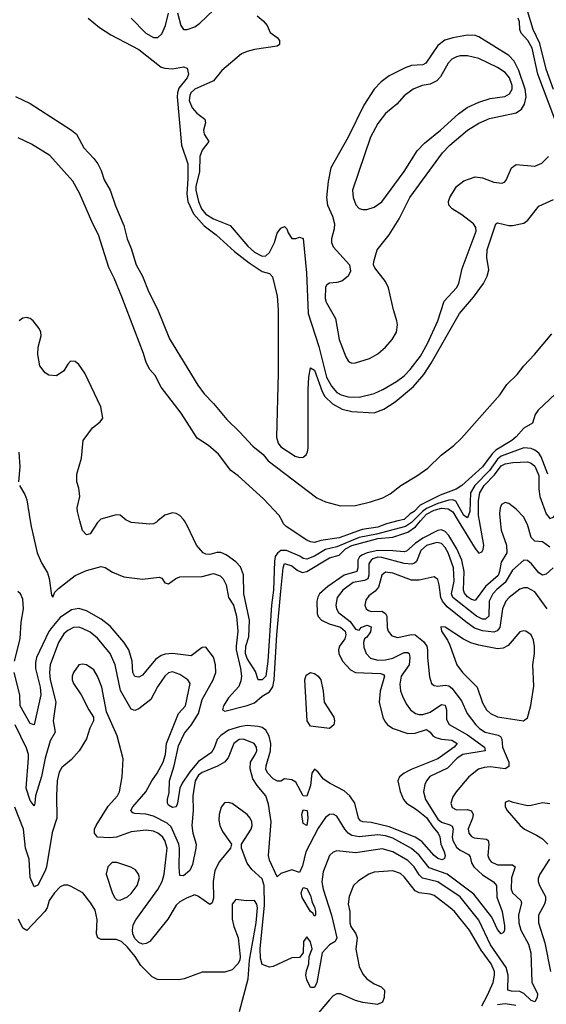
# Model space of a CAD drawing. Header units: inches. Extents: x 1694797 to 1849917, y 907313 to 1017959.
# Tile 92 of 256: x 1721453 to 1724271, y 957414 to 962682. Entities that reach past the tile are written whole.
import ezdxf

# ---------------------------------------------------------------- set-up
doc = ezdxf.new("R2010")
doc.units = ezdxf.units.IN
doc.header["$MEASUREMENT"] = 0
doc.layers.add('B7925', color=7, linetype='Continuous')
doc.layers.add('B7926', color=7, linetype='Continuous')

msp = doc.modelspace()

# ---------------------------------------------------------------- linework, layer by layer
at = {"layer": 'B7925', "color": 5}
for points, elevation in [([(1724024.6, 960000), (1724029.7, 959950), (1724058.1, 959870), (1724060.4, 959830), (1724030, 959780.3), (1724021.1, 959730), (1724012.5, 959707.5), (1723944.6, 959650), (1723890, 959574.5), (1723870, 959579.4), (1723850, 959593.8), (1723833.6, 959613.6), (1723827.7, 959630), (1723831.9, 959730), (1723818.3, 959790), (1723791.7, 959850), (1723750, 959922.7), (1723730, 959943.3), (1723710, 959952.4), (1723690, 959948.8), (1723610, 959907.5), (1723570, 959879.6), (1723522.3, 959837.7), (1723510, 959834), (1723450, 959840.8), (1723370, 959842.1), (1723312.5, 959830), (1723283.5, 959816.5), (1723271.8, 959808.2), (1723261.6, 959790), (1723263, 959750), (1723256.3, 959730), (1723190, 959709.6), (1723101.8, 959650), (1723057.9, 959610), (1723047.6, 959592.4), (1723042.4, 959570), (1723045, 959505), (1723050, 959488.6), (1723068.3, 959468.3), (1723108.2, 959450), (1723170, 959432.1), (1723194.1, 959410), (1723197.8, 959390), (1723192.5, 959370), (1723164.2, 959330), (1723158.7, 959310), (1723160.1, 959290), (1723179.5, 959250), (1723223.3, 959203.3), (1723250, 959188.4), (1723384.4, 959184.4), (1723398.9, 959178.9), (1723405.7, 959170), (1723382.3, 959090), (1723375.9, 959030), (1723396.6, 958950), (1723405.5, 958930), (1723421.5, 958910), (1723451.5, 958890), (1723530, 958862.1), (1723570, 958864.4), (1723630, 958883.3), (1723650, 958870.2), (1723663, 958850), (1723680.5, 958840.5), (1723710, 958832.3), (1723766.2, 958826.2), (1723793, 958810), (1723778.6, 958790), (1723690, 958728), (1723547.3, 958670), (1723511, 958650), (1723485.6, 958630), (1723475.9, 958610), (1723488.2, 958551.8), (1723506.1, 958510), (1723522.7, 958490), (1723575.7, 958455.7), (1723630, 958412.8), (1723663, 958363), (1723691.6, 958330), (1723700.4, 958310), (1723705.8, 958270), (1723725, 958230), (1723729.4, 958210.6), (1723726.1, 958193.9), (1723712.8, 958187.2), (1723690, 958194.2), (1723670.6, 958210), (1723604.1, 958284.1), (1723568.3, 958308.3), (1723430, 958363.2), (1723333.8, 958386.2), (1723290, 958389.5), (1723276.2, 958396.2), (1723265.1, 958410), (1723247.1, 958490), (1723220.2, 958530), (1723190, 958556.6), (1723114.5, 958594.5), (1723078.7, 958618.7), (1723050, 958655.6), (1723030, 958672.3), (1723016.4, 958650), (1723010, 958584), (1722990, 958527.3), (1722970, 958529.5), (1722930, 958602), (1722910, 958614.5), (1722870, 958619.5), (1722850, 958607.6), (1722832.9, 958607.1), (1722810, 958619.5), (1722780.2, 958650), (1722770.8, 958670), (1722771.8, 958690), (1722795.7, 958770), (1722796.5, 958810), (1722788.9, 958848.8), (1722770, 958881), (1722750, 958894.8), (1722730, 958900.1), (1722670, 958904.7), (1722630, 958899.1), (1722570, 958879.9), (1722530, 958852.8), (1722509.6, 958830), (1722494.4, 958785.6), (1722478.7, 958761.3), (1722410, 958713.1), (1722362.8, 958657.2), (1722322.5, 958597.5), (1722310.8, 958570), (1722298.4, 958490), (1722290, 958471.2), (1722270, 958467.2), (1722250, 958479.7), (1722244.2, 958490), (1722244.1, 958510), (1722252.9, 958547.1), (1722254, 958610), (1722279.3, 958690), (1722303.5, 958796.5), (1722335.2, 958864.8), (1722370, 958907.6), (1722409.5, 958970), (1722430, 959044.2), (1722488.2, 959150), (1722502.6, 959190), (1722501.7, 959230), (1722490.3, 959270.3), (1722450, 959324.7), (1722430, 959322.7), (1722370, 959277.5), (1722270, 959290.4), (1722232.4, 959287.6), (1722210, 959280.1), (1722180.6, 959259.4), (1722110, 959175), (1722090, 959163.4), (1722070, 959167.8), (1722059.5, 959190), (1722055.4, 959250), (1722036.7, 959310), (1722011, 959351), (1721937.5, 959437.5), (1721890, 959475.2), (1721810, 959519.9), (1721770, 959531.1), (1721730, 959523.7), (1721670, 959484), (1721624.7, 959430), (1721610, 959408.4), (1721543.3, 959270), (1721537.6, 959242.4), (1721538.1, 959210), (1721563.3, 959110), (1721566.3, 959070), (1721530, 958909.7), (1721510, 958916.4), (1721456.4, 959010), (1721454.3, 959070), (1721423.8, 959190)], 620), ([(1721509.5, 960000), (1721514, 959970), (1721547.3, 959830), (1721570, 959775.6), (1721602.8, 959722.8), (1721611.3, 959691.3), (1721623.5, 959603.5), (1721630, 959592), (1721641, 959619), (1721660.9, 959639.1), (1721750, 959708.6), (1721810, 959735.6), (1721890, 959756.5), (1721910, 959751.8), (1721950, 959726.4), (1722010, 959701.4), (1722110, 959688.7), (1722199.2, 959699.2), (1722214.1, 959694.1), (1722230, 959668), (1722250, 959663.5), (1722288.3, 959691.7), (1722310, 959700.2), (1722430, 959702.8), (1722490, 959719.1), (1722526.2, 959706.2), (1722542.6, 959690), (1722557.8, 959657.8), (1722569.9, 959590), (1722596.4, 959550), (1722613.9, 959490), (1722620.3, 959410), (1722610.6, 959330), (1722612, 959310), (1722635.3, 959210), (1722639.6, 959170), (1722636.2, 959143.8), (1722625.2, 959114.8), (1722570, 959052.8), (1722543.9, 959010), (1722537.7, 958990), (1722550, 958983.1), (1722670, 959012.8), (1722710, 959027.6), (1722750, 959061.6), (1722790, 959084.9), (1722807.6, 959112.4), (1722815, 959150), (1722829.1, 959390), (1722850, 959623.7), (1722862.8, 959750), (1722870, 959772), (1722910, 959760.2), (1722937.2, 959737.2), (1722964.6, 959724.6), (1722990, 959729.9), (1723110, 959803.3), (1723162.3, 959817.7), (1723196.4, 959850), (1723230, 959869.4), (1723370, 959905.9), (1723450, 959912.8), (1723530, 959940.2), (1723570.9, 959969.1), (1723598.1, 960000)], 580), ([(1721878.1, 960000), (1721869.1, 959990.9), (1721830, 959931.6), (1721810, 959925.6), (1721790, 959949.5), (1721775.9, 960000)], 560), ([(1722193, 960000), (1722186, 959994), (1722170, 959985.4), (1722150, 959983.1), (1722050, 959991.3), (1722031.6, 960000)], 560), ([(1723558.6, 960000), (1723550, 959991.4), (1723516.6, 959970), (1723362.8, 959930), (1723270, 959911.8), (1723150, 959861.4), (1723090, 959847.9), (1723030, 959812.2), (1722990, 959796.1), (1722970, 959799.4), (1722952.2, 959812.2), (1722881.6, 959841.6), (1722850, 959841.2), (1722832.1, 959827.9), (1722820.7, 959810), (1722816, 959784), (1722810.4, 959630), (1722801.1, 959550), (1722781.1, 959250), (1722770.1, 959170), (1722749.9, 959149.9), (1722729.8, 959150), (1722715.2, 959195.2), (1722670, 959263.2), (1722661.2, 959290), (1722662.8, 959330), (1722679.4, 959380.6), (1722683.4, 959470), (1722653.3, 959610), (1722651.5, 959711.5), (1722635, 959755), (1722610, 959781.1), (1722558.4, 959818.4), (1722530, 959830.5), (1722508.8, 959831.2), (1722470, 959820.7), (1722450, 959822.4), (1722435.6, 959830), (1722398.7, 959870), (1722351.8, 959971.8), (1722334.3, 960000)], 560), ([(1723477.3, 960000), (1723415.8, 959984.2), (1723370, 959966.8), (1723285.1, 959954.9), (1723162.8, 959910), (1723064.2, 959895.8), (1723030, 959885.4), (1723010, 959887.5), (1722990, 959896.8), (1722878.6, 959970), (1722864.9, 959984.9), (1722857.2, 960000)], 540), ([(1723799.4, 960000), (1723890, 959851.9), (1723910, 959827.9), (1723925.7, 959834.3), (1723933, 959846.9), (1723936.8, 959870), (1723913.3, 960000)], 580), ([(1724290, 959858.9), (1724250, 959889.1), (1724210, 959891.7), (1724190, 959911.5), (1724170, 959980.3), (1724159.9, 960000)], 620), ([(1724308, 959750), (1724270, 959715.3), (1724250.1, 959709.9), (1724230, 959723), (1724190.9, 959770.9), (1724170, 959788.2), (1724150, 959789.8), (1724090, 959737.2), (1724050.8, 959670), (1724006.1, 959633.9), (1723984.3, 959610), (1723964.6, 959570), (1723963, 959490), (1723946.1, 959473.9), (1723930, 959474.7), (1723897.3, 959490), (1723770.7, 959590), (1723763.3, 959610), (1723777.4, 959677.4), (1723774.1, 959750), (1723746, 959830), (1723730, 959858), (1723710, 959880.1), (1723684.9, 959884.9), (1723630, 959868.3), (1723599, 959841), (1723576.4, 959783.6), (1723566.4, 959773.6), (1723551.2, 959768.8), (1723510, 959772.4), (1723390, 959805.1), (1723370, 959805.6), (1723343.5, 959796.5), (1723333.3, 959790), (1723322.1, 959770), (1723321.1, 959710), (1723316, 959690), (1723298.8, 959681.2), (1723237.7, 959670), (1723181.4, 959630), (1723152.6, 959590), (1723144.3, 959550), (1723148.2, 959530), (1723158.8, 959510), (1723221.7, 959461.7), (1723250, 959420.2), (1723270, 959414.9), (1723280.2, 959430), (1723310, 959442.4), (1723333.4, 959433.4), (1723330, 959406.5), (1723310, 959377.8), (1723298, 959370), (1723292.3, 959350), (1723295.1, 959324.9), (1723307.8, 959290), (1723330, 959265.3), (1723370, 959255.3), (1723410, 959256.1), (1723450, 959265), (1723510, 959296.1), (1723530, 959296.8), (1723536.8, 959290), (1723541.5, 959270), (1723537.7, 959230), (1723494.8, 959170), (1723486.7, 959126.7), (1723491.3, 959091.3), (1723501.9, 959061.9), (1723521, 959021), (1723543.6, 958990), (1723570.4, 958970), (1723590, 958964.3), (1723610, 958964.8), (1723650, 958977.2), (1723710, 959018.5), (1723730, 959013.7), (1723736, 958990), (1723737.4, 958937.4), (1723751.3, 958911.3), (1723850, 958855.9), (1723940.2, 958790), (1723943.7, 958770), (1723824.6, 958750), (1723793.4, 958730), (1723742.9, 958677.1), (1723648.1, 958631.9), (1723630.2, 958610), (1723620.9, 958590), (1723614.3, 958550), (1723624.1, 958510), (1723690, 958405.1), (1723710, 958387.6), (1723754.6, 958374.6), (1723766.8, 958366.9), (1723772.1, 958350), (1723767.5, 958310), (1723770.1, 958290), (1723790, 958254.3), (1723810, 958238.3), (1723854.9, 958214.9), (1723862.8, 958202.8), (1723871, 958170), (1723883.4, 958150), (1723930, 958107.2), (1723988.6, 958068.7), (1724003.5, 958050), (1724006.2, 957986.2), (1724034.6, 957910), (1724047.1, 957832.9), (1724047.2, 957810), (1724041.7, 957798.3), (1724030, 957791.3), (1724010, 957813.3), (1723979.5, 957879.5), (1723882.7, 958002.7), (1723739.9, 958110), (1723644.8, 958144.8), (1723590, 958211.6), (1723550, 958246.8), (1723450, 958302.6), (1723410, 958315.7), (1723370, 958319.9), (1723270, 958309.5), (1723230, 958317.6), (1723210.3, 958330.3), (1723192.7, 958350), (1723150, 958419.7), (1723130, 958431.1), (1723110, 958429.7), (1723090, 958413.5), (1723050, 958356.8), (1722983.5, 958230), (1722966, 958154), (1722950, 958119.5), (1722910, 958134), (1722850, 958114.5), (1722830, 958095.1), (1722790, 958184.7), (1722784.8, 958210), (1722798.7, 958390), (1722785.2, 958485.2), (1722770, 958528.7), (1722723.8, 958583.8), (1722700.1, 958620.1), (1722685.8, 958674.2), (1722688.2, 958710), (1722713.8, 958750), (1722721.5, 958770), (1722720.2, 958790), (1722708.5, 958810), (1722650, 958833.1), (1722627.1, 958830), (1722598.6, 958810), (1722567.9, 958732.1), (1722548.3, 958710), (1722512.4, 958687.6), (1722430, 958653.2), (1722410, 958639.1), (1722392, 958610), (1722380.5, 958530), (1722381.8, 958450), (1722374.3, 958370), (1722379.7, 958330), (1722396.8, 958270), (1722395.5, 958250), (1722378, 958162), (1722364.3, 958130), (1722330, 958100.7), (1722310, 958103.7), (1722306.2, 958146.2), (1722308.1, 958250), (1722303.9, 958270), (1722263.7, 958363.7), (1722242.7, 958382.7), (1722170, 958419.7), (1722128.3, 958431.7), (1722070, 958434.8), (1722058.2, 958438.2), (1722048, 958450), (1722059.4, 958470), (1722128.8, 958551.2), (1722159.6, 958610), (1722189.5, 958650), (1722221.5, 958710), (1722232.9, 958750), (1722239.2, 958810), (1722302.1, 958970), (1722340.8, 959010), (1722365.6, 959130), (1722352.1, 959150), (1722310, 959178.4), (1722270, 959192.7), (1722250, 959188.2), (1722229.4, 959170), (1722190, 959113.3), (1722154.7, 959045.3), (1722090, 958994.4), (1722070, 958986), (1722050, 958992.1), (1721993.5, 959093.5), (1721965, 959230), (1721937.1, 959290), (1721870, 959373.6), (1721830, 959405), (1721790, 959424.6), (1721770, 959431.4), (1721740.4, 959430), (1721710, 959413.6), (1721690, 959395.4), (1721661.7, 959350), (1721616.6, 959230), (1721612, 959190), (1721616, 959150), (1721646.1, 959030), (1721632.2, 958930), (1721642.4, 958870), (1721617.2, 958822.8), (1721590, 958731.1), (1721570, 958633.3), (1721537.2, 958530), (1721534.9, 958490), (1721530, 958476), (1721510, 958503.7), (1721488.7, 958570), (1721500.1, 958730), (1721499.6, 958750), (1721490, 958784.8), (1721428.3, 958908.3)], 640), ([(1724275.6, 959530), (1724210, 959620.2), (1724170, 959642), (1724150, 959642.9), (1724130, 959634.8), (1724072.2, 959590), (1724054, 959570), (1724037.3, 959530), (1724021.3, 959430), (1724008.4, 959411.6), (1723990, 959405.7), (1723930, 959412.7), (1723886.6, 959426.6), (1723839.4, 959459.4), (1723741.2, 959541.2), (1723715.3, 959570), (1723706, 959590), (1723698.2, 959658.2), (1723690, 959687.6), (1723670, 959701), (1723590, 959682.6), (1723550, 959682.8), (1723450, 959720.9), (1723410, 959726.6), (1723390.7, 959709.3), (1723373.7, 959646.3), (1723355.3, 959624.7), (1723320.5, 959599.5), (1723304.6, 959575.4), (1723300.7, 959550), (1723307.6, 959530), (1723320.2, 959520.2), (1723334.9, 959514.9), (1723390, 959517.3), (1723410, 959505.5), (1723416.9, 959490), (1723419.8, 959430), (1723425, 959410), (1723445.2, 959385.2), (1723476.2, 959376.2), (1723547.5, 959392.5), (1723570, 959390.1), (1723614.4, 959354.4), (1723631.4, 959330), (1723636, 959310), (1723634.4, 959270), (1723645.3, 959165.3), (1723657.4, 959130), (1723670, 959119.6), (1723690, 959116.8), (1723730, 959121.3), (1723750, 959117.1), (1723766.1, 959106.1), (1723817.7, 959037.7), (1723848.2, 958970), (1723893.2, 958910), (1723913.6, 958890), (1723944.1, 958870), (1724013.7, 958853.7), (1724026, 958846), (1724032.7, 958832.7), (1724036.6, 958790), (1724070.1, 958710), (1724070, 958685.3), (1724050, 958673.3), (1723970, 958685), (1723938.6, 958681.4), (1723908.6, 958671.4), (1723857.1, 958630), (1723787.9, 958550), (1723770, 958524.5), (1723760.2, 958490), (1723766.7, 958466.7), (1723790, 958453.8), (1723850, 958456.4), (1723870, 958449), (1723878.7, 958430), (1723875.2, 958410), (1723853.3, 958353.3), (1723855.9, 958330), (1723870, 958311.1), (1723884.5, 958304.5), (1723950, 958297.6), (1723959.8, 958290), (1723963.8, 958270), (1723958.3, 958210), (1723964.5, 958190), (1723976, 958176), (1724010, 958159.2), (1724090, 958160.1), (1724104.9, 958150), (1724084.4, 958090), (1724082.9, 958030), (1724089.8, 958009.8), (1724134.6, 957970), (1724137.4, 957957.4), (1724122.7, 957890), (1724124.3, 957850), (1724134.5, 957810), (1724175.2, 957735.2), (1724188.8, 957690), (1724192.9, 957532.9), (1724224.4, 957470), (1724222.5, 957450), (1724210, 957426.2), (1724190, 957434.5), (1724150.9, 957470.9), (1724130, 957482.5), (1724084.3, 957484.3), (1724064.1, 957490), (1724066.5, 957570), (1724056.1, 957610), (1723972.7, 957732.7), (1723910, 957863.4), (1723810, 957989), (1723690.1, 958069.9), (1723608.5, 958088.5), (1723590, 958107.2), (1723563.5, 958150), (1723530, 958183.4), (1723450, 958229.5), (1723393.5, 958246.5), (1723250, 958224.2), (1723150, 958234.8), (1723130, 958228.6), (1723110, 958209.6), (1723076.8, 958123.2), (1723070.1, 958069.9), (1723077.1, 958030), (1723121.6, 957890), (1723150.1, 957769.9), (1723141.3, 957750), (1723110, 957731.8), (1723071.3, 957690), (1723042.5, 957530), (1723030, 957503.8), (1723010, 957504.3), (1723005.1, 957510), (1722990, 957544), (1722984.9, 957570), (1722987, 957593), (1722999.9, 957630), (1723001.4, 957670), (1723018.5, 957710), (1723010, 957748.6), (1722990, 957774.4), (1722972.1, 957750), (1722970.2, 957689.8), (1722950, 957663.5), (1722910, 957662.9), (1722810, 957616.2), (1722790, 957612), (1722750, 957626), (1722740.8, 957660.8), (1722740.3, 957710), (1722763.8, 957943.8), (1722761.9, 958050), (1722750, 958085.9), (1722695.2, 958135.2), (1722670, 958168.2), (1722640.7, 958250), (1722639.5, 958270), (1722691, 958350), (1722696.8, 958370), (1722695.6, 958390), (1722687.2, 958410), (1722669.7, 958430), (1722590, 958487.6), (1722570, 958493.6), (1722549, 958491), (1722531.5, 958468.5), (1722521.2, 958430), (1722518.6, 958398.6), (1722523.6, 958370), (1722538.7, 958338.7), (1722586, 958270), (1722581.6, 958250), (1722521.5, 958178.5), (1722498.2, 958130), (1722489, 958071), (1722490, 957982), (1722482.9, 957957.1), (1722470, 957947.1), (1722410, 957989.8), (1722390, 957998.7), (1722350, 957983.7), (1722310, 957962), (1722290, 957944.9), (1722246.3, 957870), (1722150, 957750.4), (1722130, 957739.2), (1722110, 957735.5), (1722090, 957743.7), (1722070, 957766), (1722059.2, 957790), (1722056.3, 957810), (1722060.7, 957839.3), (1722074.2, 957865.8), (1722192.5, 958027.5), (1722215.9, 958070), (1722225.5, 958110), (1722242.5, 958250), (1722230.7, 958290), (1722216.6, 958310), (1722192.7, 958330), (1722170, 958340.1), (1722130, 958345.2), (1722050, 958335.8), (1721971.8, 958308.3), (1721935.1, 958304.9), (1721870, 958307.2), (1721854.2, 958330), (1721853.7, 958350), (1721863.2, 958370), (1721926.9, 958473.1), (1721976.2, 958530), (1721986.6, 958550), (1722001.1, 958630), (1722006.6, 958726.6), (1721974.4, 958850), (1721918.6, 958978.6), (1721891.9, 959110), (1721870, 959169.6), (1721850, 959202.6), (1721810, 959229.7), (1721790, 959234.3), (1721770, 959229.7), (1721741.3, 959190), (1721733.6, 959170), (1721733.4, 959150), (1721741.2, 959130), (1721782, 959070), (1721822.6, 958990), (1721848.4, 958950), (1721848.5, 958930), (1721829.3, 958890.7), (1721810, 958834.5), (1721771.3, 958770), (1721730, 958724.2), (1721678.8, 958681.2), (1721664.7, 958655.3), (1721654.6, 958610), (1721649.5, 958530), (1721651.7, 958410), (1721626.5, 958333.5), (1721596.8, 958150), (1721590, 958127.6), (1721550, 958051.2), (1721530, 958043), (1721510, 958092.3), (1721503.7, 958190), (1721484.3, 958250), (1721473, 958350), (1721427.8, 958467.8)], 660), ([(1721425.6, 959250), (1721455.5, 959370), (1721461.6, 959458.4), (1721473.6, 959530), (1721470, 959580.7), (1721458.2, 959610), (1721442.8, 959622.8)], 620), ([(1724290, 958486.6), (1724250, 958492.3), (1724190, 958476.9), (1724170, 958476.3), (1724093.3, 958493.3), (1724070, 958502.7), (1724050, 958494), (1724050.7, 958470), (1724060.5, 958450), (1724130.5, 958370), (1724153.4, 958350), (1724219, 958319), (1724250, 958299), (1724278.5, 958270)], 680), ([(1724287.6, 958190), (1724235.6, 958110), (1724227, 958087), (1724226.9, 958070), (1724234.4, 958050), (1724266.6, 957990), (1724266.9, 957970), (1724261.2, 957950), (1724228.8, 957890), (1724228.4, 957850), (1724263.1, 957743.1), (1724292.5, 957590)], 680), ([(1723926, 957406), (1723957, 957463), (1723985.7, 957530), (1723994, 957570), (1723992.9, 957590), (1723975.4, 957630), (1723922.6, 957702.6), (1723860.7, 957810), (1723778.9, 957910), (1723757.3, 957930), (1723670, 957995.3), (1723650, 958003.7), (1723590, 958009.9), (1723570, 958020.7), (1723510, 958095.8), (1723490, 958114.2), (1723450, 958128.5), (1723350, 958121.3), (1723321.1, 958110), (1723265.5, 958074.6), (1723238.7, 958050), (1723216.5, 957990), (1723211.5, 957950), (1723220.2, 957910), (1723220.1, 957850), (1723225.6, 957830), (1723252, 957790), (1723258.5, 957770), (1723251.4, 957708.6), (1723270, 957616), (1723290, 957575.9), (1723310.9, 957550.9), (1723350, 957523.2), (1723387.2, 957507.2), (1723405.2, 957490), (1723402.9, 957450), (1723394.2, 957425.8), (1723366.8, 957413.2), (1723290, 957424.1), (1723250, 957434.9), (1723170.2, 957469.8), (1723150, 957469.9), (1723130, 957459.1), (1723110, 957438.6), (1723030, 957343)], 680), ([(1722630, 957376), (1722675.3, 957550), (1722682.9, 957650), (1722719.1, 957850), (1722725.3, 957930), (1722721.2, 957950), (1722710, 957968.4), (1722666.9, 957966.9), (1722610, 957974.2), (1722590.2, 957950), (1722590.2, 957870), (1722599.5, 957830), (1722622.6, 957770), (1722633.5, 957670), (1722631.4, 957650), (1722620.9, 957630), (1722590, 957598.6), (1722550, 957585), (1722430, 957585.2), (1722332.8, 957550), (1722305, 957545), (1722190, 957546.6), (1722161.2, 957561.2), (1722100.8, 957620.8), (1722071.1, 957670), (1722030, 957720.2), (1721998.7, 957750), (1721970, 957760.6), (1721890, 957760.2), (1721871.1, 957770), (1721863.4, 957790), (1721868.1, 957868.1), (1721857, 957917), (1721834.8, 957954.8), (1721790.5, 958010.5), (1721725.6, 958045.6), (1721710, 958051.1), (1721690, 958051), (1721670, 958041.8), (1721639, 958010), (1721611.6, 957970), (1721600.4, 957930), (1721587.8, 957910), (1721490.8, 957809.2), (1721470, 957821.5), (1721447, 957870)], 680), ([(1724107, 957407), (1724050, 957415.6), (1724010, 957410.3)], 680)]:
    msp.add_lwpolyline(points, dxfattribs=dict(at, elevation=elevation))
for points, elevation in [([(1723707, 959433), (1723710.6, 959410), (1723742.7, 959362.7), (1723755.1, 959335.1), (1723792.3, 959230), (1723821.7, 959190), (1723900.9, 959110), (1723930, 959026.5), (1723950.9, 958990), (1723972.3, 958970), (1724010, 958951.5), (1724149.6, 958930.4), (1724170, 958947.3), (1724187.9, 959012.1), (1724203.7, 959116.3), (1724199.5, 959230), (1724207.5, 959290), (1724207.6, 959327.6), (1724201.9, 959361.9), (1724190, 959391.3), (1724162, 959410), (1724150, 959412.6), (1724130, 959406), (1724066.9, 959333.1), (1724040.6, 959319.4), (1724010, 959315.7), (1723910, 959334.5), (1723867.7, 959347.7), (1723827.3, 959367.3), (1723730, 959431)], 680), ([(1723110, 958889.6), (1723010, 958901.1), (1722992.1, 958930), (1722979.2, 959150), (1722985.3, 959174.7), (1723010, 959190), (1723030, 959184.2), (1723050, 959170.1), (1723064.2, 959150), (1723076.8, 959090), (1723081.5, 959030), (1723133.3, 958950), (1723137.4, 958930), (1723134, 958910)], 580), ([(1722990, 958369.7), (1722970, 958381.2), (1722962.8, 958430), (1722970, 958454.3), (1722990.5, 958450.5), (1722994.9, 958410)], 620), ([(1721973.1, 958173.1), (1721948.1, 958171.9), (1721924.6, 958150), (1721915.2, 958110), (1721950, 958007.3), (1721962.8, 957982.8), (1721973.5, 957973.5), (1721990, 957970.3), (1722030, 957989), (1722050, 958006.3), (1722081.2, 958050), (1722094, 958090), (1722089.8, 958110), (1722072.6, 958132.6), (1722047.6, 958147.6)], 680), ([(1723030, 957886), (1723022.3, 957902.3), (1723009.4, 957910), (1722964.4, 957984.4), (1722959.3, 958010), (1722970, 958038.9), (1722990, 958032.9), (1723010, 957995.2), (1723018.2, 957958.2), (1723030, 957935.2), (1723036.2, 957910), (1723036.4, 957890)], 640)]:
    msp.add_lwpolyline(points, close=True, dxfattribs=dict(at, elevation=elevation))
at = {"layer": 'B7926', "color": 5}
for points, elevation in [([(1722050, 962690.9), (1722128.4, 962610), (1722170, 962586.7), (1722192.5, 962587.5), (1722214.2, 962605.8), (1722233.3, 962650), (1722250, 962717)], 580), ([(1722298.4, 962718.4), (1722315.5, 962650), (1722330, 962629.3), (1722350, 962628.6), (1722390, 962643.5), (1722416.8, 962663.2), (1722490, 962732.5)], 580), ([(1722723.1, 962703.1), (1722756.4, 962676.4), (1722777.6, 962650), (1722793.5, 962613.5), (1722830, 962587), (1722842.8, 962570), (1722843.7, 962550), (1722830, 962539.8), (1722710, 962522.9), (1722670, 962512.5), (1722640.8, 962499.2), (1722535.3, 962410), (1722490, 962355), (1722390.2, 962310), (1722368.9, 962291.1), (1722362.9, 962277.1), (1722360.8, 962250), (1722376.6, 962210), (1722401.6, 962181.6), (1722443.2, 962150), (1722447.9, 962130), (1722437.5, 962090), (1722440.7, 962070), (1722465.8, 962030), (1722430, 961984.5), (1722416.4, 961950), (1722415, 961870), (1722396.3, 961790), (1722396.4, 961770), (1722410.4, 961710), (1722425.7, 961670), (1722450, 961641.7), (1722490, 961616.1), (1722580.2, 961580.2), (1722673.4, 961470), (1722710, 961437.3), (1722750, 961416.4), (1722770, 961418.2), (1722790, 961436.2), (1722815.7, 961490), (1722830, 961539), (1722850, 961565.8), (1722870, 961575.8), (1722883.4, 961563.4), (1722890, 961541), (1722910, 961511.3), (1722930, 961511.3), (1722950, 961518), (1722970, 961511.3), (1722988.4, 961328.4), (1722996.9, 961110), (1723054.2, 960934.2), (1723095.2, 960770), (1723120.9, 960720.9), (1723150, 960686.6), (1723173.9, 960673.9), (1723210, 960664), (1723270, 960662.9), (1723350, 960681.3), (1723397, 960703), (1723470, 960746.1), (1723510, 960777.1), (1723542, 960810), (1723597.7, 960882.3), (1723635, 960950), (1723690.4, 961070), (1723724.3, 961175.7), (1723790, 961246.5), (1723802.5, 961270), (1723821, 961350), (1723896, 961550), (1723894.3, 961570), (1723881.3, 961590), (1723818.3, 961638.3), (1723768, 961670), (1723749.2, 961690), (1723748.2, 961710), (1723755.5, 961730), (1723790, 961788.8), (1723830, 961820.4), (1723890, 961841.2), (1723930, 961836.6), (1723990, 961812.8), (1724032.7, 961807.3), (1724046.7, 961813.3), (1724055.8, 961824.2), (1724085.1, 961890), (1724110, 961907.1), (1724210, 961897.8), (1724246.1, 961913.9), (1724282, 961950)], 580), ([(1724310, 962308.2), (1724270, 962417.4), (1724235.4, 962555.4), (1724199.7, 962630), (1724170.7, 962730)], 560), ([(1721820.2, 962690), (1721879.8, 962639.8), (1721941.4, 962601.4), (1722090, 962522.7), (1722210, 962428.7), (1722230, 962422), (1722270, 962419.5), (1722330, 962430.5), (1722350, 962422.8), (1722357.3, 962390), (1722349.1, 962370), (1722304.9, 962315.1), (1722297, 962290), (1722296.7, 962270), (1722318.4, 962010), (1722352.8, 961910), (1722353.3, 961830), (1722347, 961750), (1722352.2, 961710), (1722383.5, 961643.5), (1722439.6, 961579.6), (1722504.4, 961530), (1722601.9, 961441.9), (1722680.3, 961380.3), (1722750, 961334.2), (1722790, 961323.5), (1722806.5, 961306.5), (1722830, 961203.1), (1722835.5, 961130), (1722836.1, 960790), (1722827.6, 960447.6), (1722835.9, 960415.9), (1722850, 960396.7), (1722926.7, 960346.7), (1722950, 960338.9), (1722970, 960342.1), (1722985.4, 960354.6), (1722993.8, 960370), (1722997.3, 960390), (1722997.1, 960702.9), (1723001.1, 960770), (1723010, 960819.3), (1723030, 960806.9), (1723072.4, 960692.4), (1723086.5, 960666.5), (1723127.3, 960627.3), (1723178.6, 960598.6), (1723230, 960585.1), (1723350, 960578.9), (1723401.9, 960598.1), (1723463, 960637), (1723561, 960719), (1723615.7, 960784.3), (1723655.1, 960844.9), (1723806.1, 961110), (1723882.1, 961197.9), (1723933.9, 961270), (1723954.9, 961310), (1723963.5, 961343.5), (1723951.8, 961410), (1723954.6, 961450), (1724000.9, 961590), (1724010, 961595.3), (1724070, 961580.8), (1724090, 961580.2), (1724150, 961592.9), (1724172.4, 961610), (1724230, 961683.7), (1724310, 961720.2)], 560), ([(1724316.7, 962150), (1724225.5, 962390), (1724194.3, 962530), (1724171.5, 962571.5), (1724135.9, 962610), (1724128.5, 962630), (1724126.7, 962670), (1724119.5, 962690)], 580), ([(1721430, 962270.4), (1721510, 962232.9), (1721730.7, 962090), (1721757.2, 962070), (1721796.4, 961996.4), (1721850, 961939.8), (1721872, 961910), (1721890, 961874.4), (1721904.5, 961824.5), (1721937.5, 961770), (1721965.7, 961685.7), (1722010, 961581.3), (1722028.9, 961508.9), (1722050, 961457.7), (1722075.9, 961370), (1722110, 961308.9), (1722143.4, 961223.4), (1722190, 961132.3), (1722255.1, 960975.1), (1722405.7, 960725.7), (1722440.3, 960680.3), (1722490, 960628.8), (1722562.3, 960542.3), (1722630, 960477.3), (1722700.4, 960400.4), (1722755.9, 960355.9), (1722782.5, 960322.5), (1723043.4, 960123.4), (1723090, 960101.5), (1723170, 960080.5), (1723250, 960082.8), (1723330, 960102.1), (1723396.2, 960123.8), (1723435.1, 960144.9), (1723492.2, 960190), (1723578.7, 960241.3), (1723637.5, 960282.5), (1723707.9, 960352.1), (1723776, 960404), (1723816.5, 960443.5), (1724024, 960676), (1724059.9, 960730), (1724115.6, 960784.4), (1724149.7, 960830.3), (1724207.4, 960890), (1724299.6, 961000.4)], 540), ([(1722857.2, 960000), (1722842, 960030), (1722757.5, 960117.5), (1722621.5, 960241.5), (1722583.2, 960270), (1722516.8, 960356.8), (1722463.5, 960403.5), (1722403.7, 960443.7), (1722317, 960577), (1722210, 960716.5), (1722177.6, 960777.6), (1722150, 960810.6), (1722130, 960847.6), (1722115.6, 960895.6), (1721998.9, 961198.9), (1721959.4, 961299.4), (1721930, 961356.4), (1721875.5, 961530), (1721844.2, 961590), (1721773.8, 961753.8), (1721737.4, 961817.4), (1721615.1, 961955.1), (1721516, 962016), (1721444.5, 962050)], 540), ([(1721775.9, 960000), (1721762, 960050), (1721760.5, 960070), (1721774.8, 960130), (1721770, 960175.3), (1721758.7, 960210), (1721758.7, 960250), (1721783.6, 960336.4), (1721792.7, 960430), (1721842.5, 960497.5), (1721884, 960530), (1721898, 960550), (1721886.6, 960610), (1721801.3, 960790), (1721770, 960836.4), (1721750, 960853.3), (1721725.9, 960854.1), (1721710, 960839.3), (1721690, 960803.7), (1721650, 960776.2), (1721610, 960779.7), (1721590, 960791.8), (1721561.3, 960830), (1721549.7, 960890), (1721552.4, 960930), (1721567.7, 960990), (1721566.8, 961010), (1721558.2, 961030), (1721525.3, 961070), (1721510, 961082.4), (1721490, 961089.1), (1721470, 961085.7), (1721451.2, 961070)], 560), ([(1724350.8, 960709.2), (1724227.7, 960592.3), (1724211.8, 960570), (1724196.9, 960523.1), (1724150, 960497), (1724110.1, 960450), (1724087.1, 960430), (1724001.3, 960378.7), (1723981.2, 960358.8), (1723930, 960288.8), (1723819.3, 960190), (1723788.2, 960170), (1723702.3, 960137.7), (1723596.1, 960083.9), (1723564.6, 960050), (1723542.3, 960037.7), (1723510, 960008.4), (1723477.3, 960000)], 540), ([(1724279.1, 960250), (1724243.3, 960343.3), (1724230, 960362.3), (1724210, 960378.4), (1724190, 960387.2), (1724150, 960390.4), (1724030, 960345.9), (1724010, 960330.9), (1723967.6, 960270), (1723889.2, 960190), (1723865.9, 960150), (1723861.5, 960050), (1723850, 960017), (1723830, 960029.9), (1723786.7, 960106.7), (1723770, 960113.5), (1723750, 960111.5), (1723690, 960092.9), (1723630, 960065.9), (1723609.2, 960050.8), (1723558.6, 960000)], 560), ([(1721448.4, 960368.4), (1721454.8, 960290), (1721446.6, 960210)], 580), ([(1723913.3, 960000), (1723907.9, 960030), (1723908.5, 960110), (1723915.3, 960150), (1723937.9, 960190), (1723993.4, 960246.6), (1724030, 960294.3), (1724050, 960305.2), (1724091.9, 960311.9), (1724170, 960315.4), (1724190, 960309.9), (1724210, 960292.4), (1724230, 960243), (1724230.4, 960170), (1724235.5, 960130), (1724270, 960038.4), (1724290, 960012.9), (1724310, 960019.6), (1724350.1, 960070), (1724370, 960079.4), (1724410, 960078.8), (1724437.5, 960057.5), (1724470, 960009.6), (1724483.6, 960000)], 580), ([(1721452.5, 960190), (1721481.3, 960141.3), (1721492.4, 960112.4), (1721509.5, 960000)], 580), ([(1723598.1, 960000), (1723630, 960036.2), (1723670, 960057.5), (1723710, 960068.8), (1723745, 960065), (1723770, 960048), (1723799.4, 960000)], 580), ([(1724159.9, 960000), (1724150, 960019.4), (1724110, 960062.9), (1724070, 960093.2), (1724050, 960098.9), (1724031.7, 960088.3), (1724024.2, 960070), (1724020.7, 960039.4), (1724024.6, 960000)], 620), ([(1722031.6, 960000), (1722023.7, 960003.7), (1721990, 960031.6), (1721970, 960033), (1721888, 960010), (1721878.1, 960000)], 560), ([(1722334.3, 960000), (1722330, 960007), (1722310, 960029.6), (1722290, 960039.7), (1722270, 960043), (1722230, 960031.6), (1722193, 960000)], 560)]:
    msp.add_lwpolyline(points, dxfattribs=dict(at, elevation=elevation))
for points, elevation in [([(1723850, 962599.9), (1723770, 962585), (1723728.2, 962571.8), (1723690, 962544.5), (1723626, 962450), (1723610, 962441.3), (1723550, 962436.5), (1723515.2, 962424.8), (1723430, 962381), (1723387.3, 962350), (1723350.1, 962309.9), (1723295.2, 962224.8), (1723210, 962052.6), (1723117.7, 961890), (1723103.4, 961816.6), (1723095, 961730), (1723101, 961690), (1723127.2, 961630), (1723137.3, 961590), (1723136.6, 961563.4), (1723122.2, 961510), (1723122, 961490), (1723130, 961467.2), (1723217.3, 961370), (1723223.5, 961336.5), (1723211, 961310), (1723176.5, 961283.5), (1723150, 961275.1), (1723110, 961272.8), (1723096.9, 961263.1), (1723089.5, 961250.5), (1723087.3, 961190), (1723093.2, 961170), (1723142.8, 961082.8), (1723162.2, 960970), (1723198.9, 960878.9), (1723210, 960857.4), (1723219.5, 960850), (1723230, 960844.7), (1723250, 960845.5), (1723324.2, 960870), (1723370, 960893.7), (1723410, 960929.2), (1723445.6, 960970), (1723469.8, 961010), (1723475.1, 961050), (1723471.9, 961070), (1723453.3, 961130), (1723427.3, 961247.3), (1723410, 961280.9), (1723353.6, 961353.6), (1723347, 961370), (1723347.3, 961387.3), (1723366.6, 961450), (1723430.8, 961530), (1723483.1, 961616.9), (1723541.5, 961730), (1723714.9, 961970), (1723754.5, 962010), (1723850, 962090.1), (1723910, 962128.8), (1723966.2, 962153.8), (1724110, 962183), (1724137.2, 962202.8), (1724154.8, 962230), (1724163.5, 962270), (1724158.4, 962310), (1724124.4, 962410), (1724099.6, 962459.6), (1724070, 962490.9), (1723910, 962589.9), (1723890, 962596.7)], 620), ([(1723850, 962488.1), (1723810, 962488), (1723790, 962482.8), (1723765.4, 962470), (1723745, 962450), (1723704.4, 962375.6), (1723685.2, 962354.8), (1723650, 962336.2), (1723607.3, 962330), (1723558.4, 962310), (1723510, 962274.3), (1723470.3, 962230), (1723410, 962179.7), (1723370, 962126.3), (1723330, 962053.6), (1723233.9, 961770), (1723238, 961730), (1723252.2, 961692.2), (1723270, 961671.7), (1723290, 961665.8), (1723310, 961667.1), (1723350, 961678.6), (1723390, 961707.1), (1723509.8, 961870), (1723579.4, 961980.6), (1723618.7, 962021.3), (1723704.2, 962090), (1723800.9, 962179.1), (1723848.2, 962211.8), (1723910, 962241.5), (1723970, 962260.1), (1724049.4, 962270.6), (1724074.4, 962285.6), (1724087.7, 962310), (1724088.5, 962330), (1724074.1, 962370), (1724050, 962399.6), (1724010, 962426.1), (1723910, 962474.3)], 640)]:
    msp.add_lwpolyline(points, close=True, dxfattribs=dict(at, elevation=elevation))

doc.saveas('drawing.dxf')
